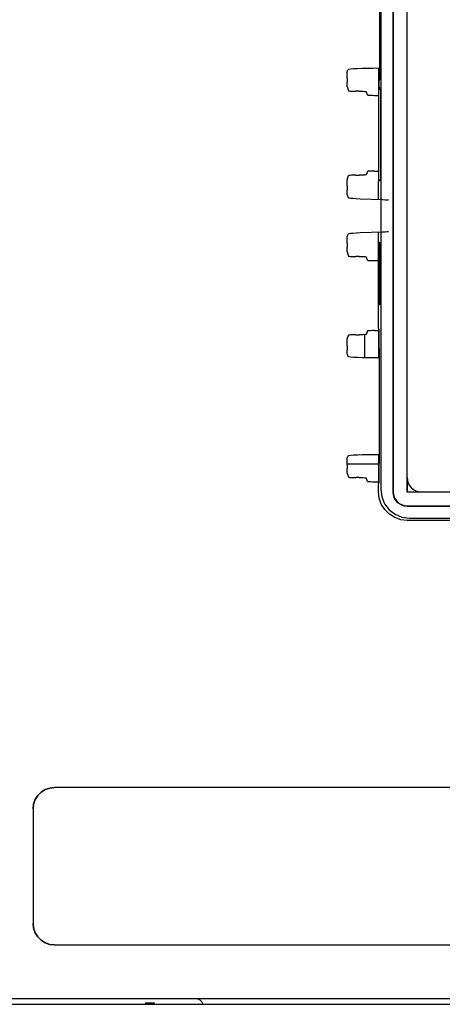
# Model space of a CAD drawing. Extents: x 31 to 410, y 34 to 287.
# Tile 16 of 34: x 99.55 to 102.5, y 170.53 to 177.41. Entities that reach past the tile are written whole.
import ezdxf

# ---------------------------------------------------------------- set-up
doc = ezdxf.new("R2010")
doc.units = 0
doc.header["$LTSCALE"] = 23.1
doc.layers.get('0').update_dxf_attribs({"linetype": 'CONTINUOUS'})
doc.layers.add('ALL_FEATURES', color=7, linetype='CONTINUOUS')

msp = doc.modelspace()

# ---------------------------------------------------------------- linework, layer by layer
at = {"color": 7, "linetype": 'CONTINUOUS'}
for p, q in [((101.9603, 175.2106), (101.9603, 175.0509)), ((102.0583, 174.3057), (101.8394, 174.3057))]:
    msp.add_line(p, q, dxfattribs=at)
at = {"layer": 'ALL_FEATURES', "color": 7, "linetype": 'CONTINUOUS'}
for p, q in [((102.0744, 182.696), (102.0744, 174.1281)), ((102.1583, 182.7121), (102.1583, 174.1121)), ((102.1609, 182.7121), (102.1609, 174.1121)), ((102.2575, 182.7129), (102.2575, 174.1112)), ((102.0665, 177.8314), (102.0665, 176.9927)), ((101.8401, 177.0478), (101.8445, 177.061)), ((102.0665, 177.0715), (102.0223, 177.0712)), ((102.0583, 177.0714), (102.0583, 176.9321)), ((102.0606, 177.0714), (102.0606, 176.9343)), ((101.8394, 177.0029), (101.8394, 176.9748)), ((102.0665, 176.9927), (102.0613, 176.9875)), ((102.0613, 176.9875), (102.0613, 176.9417)), ((101.8401, 176.9433), (101.8499, 176.9141)), ((101.9232, 176.9115), (101.8999, 176.9115)), ((101.9811, 176.8852), (101.9732, 176.9089)), ((102.0583, 176.9321), (102.0606, 176.9343)), ((102.0583, 176.9321), (102.0716, 176.9188)), ((102.0583, 176.932), (102.0622, 176.9282)), ((102.0601, 176.2813), (102.0601, 176.9302)), ((102.0606, 176.9343), (102.0716, 176.9235)), ((102.0613, 176.9417), (102.0716, 176.9314)), ((102.0622, 176.9282), (102.0716, 176.9188)), ((102.0716, 176.9314), (102.0716, 176.2927)), ((102.0311, 176.8827), (102.0601, 176.8827)), ((101.8401, 176.2928), (101.8499, 176.322)), ((101.8999, 176.3246), (101.9232, 176.3246)), ((101.9811, 176.3509), (101.9732, 176.3272)), ((102.0311, 176.3534), (102.0601, 176.3534)), ((102.0716, 176.2927), (102.0587, 176.2798)), ((101.8394, 176.2479), (101.8394, 176.2198)), ((102.0587, 176.1554), (102.0587, 176.2798)), ((101.8401, 176.1883), (101.8467, 176.1686)), ((101.9305, 176.1602), (102.0876, 176.1544)), ((101.8401, 175.8928), (101.8467, 175.9125)), ((102.0876, 175.9268), (101.9305, 175.9209)), ((102.0587, 175.254), (102.0587, 175.9257)), ((101.8394, 175.8479), (101.8394, 175.8198)), ((102.06, 175.8557), (102.0646, 175.8553)), ((102.06, 175.8557), (102.06, 175.4185)), ((102.0646, 175.8553), (102.0646, 175.4189)), ((101.8401, 175.7883), (101.8499, 175.7591)), ((101.9232, 175.7565), (101.8999, 175.7565)), ((101.9811, 175.7302), (101.9732, 175.7539)), ((102.0311, 175.7277), (102.0587, 175.7277)), ((102.0646, 175.4189), (102.06, 175.4185)), ((102.0587, 175.254), (102.0613, 175.2514)), ((101.8401, 175.1778), (101.8499, 175.207)), ((101.8999, 175.2096), (101.9232, 175.2096)), ((101.9811, 175.2359), (101.9732, 175.2122)), ((102.0311, 175.2384), (102.0601, 175.2384)), ((102.0583, 175.1921), (102.0613, 175.195)), ((102.0606, 175.1898), (102.0583, 175.1921)), ((102.0583, 175.1921), (102.0583, 175.0497)), ((102.0601, 175.1939), (102.0601, 175.2514)), ((102.0606, 175.1898), (102.0613, 175.1904)), ((102.0606, 175.1898), (102.0606, 175.0497)), ((102.0613, 175.2514), (102.0613, 175.1169)), ((101.8394, 175.1329), (101.8394, 175.1048)), ((102.0613, 175.1169), (102.0662, 175.1121)), ((101.8401, 175.0733), (101.8445, 175.0601)), ((102.0223, 175.0499), (102.0662, 175.0496)), ((102.0662, 174.3121), (102.0662, 175.1121)), ((101.8401, 174.3478), (101.8445, 174.361)), ((102.0662, 174.3715), (102.0223, 174.3712)), ((102.0583, 174.3714), (102.0583, 174.2321)), ((102.0606, 174.3714), (102.0606, 174.2343)), ((101.8394, 174.3029), (101.8394, 174.2748)), ((102.0613, 174.3072), (102.0662, 174.3121)), ((102.0613, 174.3072), (102.0613, 174.1727)), ((101.8401, 174.2433), (101.8499, 174.2141)), ((102.0583, 174.2321), (102.0606, 174.2343)), ((102.0583, 174.2321), (102.0613, 174.2291)), ((102.0583, 174.232), (102.0613, 174.2291)), ((102.0601, 174.1727), (102.0601, 174.2302)), ((102.0606, 174.2343), (102.0613, 174.2337)), ((101.9232, 174.2115), (101.8999, 174.2115)), ((101.9811, 174.1852), (101.9732, 174.2089)), ((102.0311, 174.1827), (102.0601, 174.1827)), ((102.0613, 174.1727), (102.0587, 174.1701)), ((102.0587, 174.1124), (102.0587, 174.1701)), ((102.2583, 174.2121), (102.2583, 174.1121)), ((102.2575, 174.1112), (102.2583, 174.1121)), ((102.2575, 174.1112), (107.8592, 174.1112)), ((102.2583, 174.1121), (102.3583, 174.1121)), ((102.2583, 174.0147), (107.8583, 174.0147)), ((102.2583, 174.0121), (107.8583, 174.0121)), ((103.5927, 173.9124), (102.2586, 173.9124)), ((102.2744, 173.9281), (107.8423, 173.9281)), ((103.0957, 172.0459), (99.795, 172.0459)), ((103.0954, 172.0456), (99.7953, 172.0456)), ((99.645, 171.8959), (99.645, 171.0952)), ((99.6453, 171.8956), (99.6453, 171.0955)), ((99.795, 170.9452), (103.0957, 170.9452)), ((99.7953, 170.9456), (103.0954, 170.9456)), ((90.7803, 170.5306), (111.7303, 170.5306)), ((91.8503, 170.5706), (108.8103, 170.5706)), ((100.4303, 170.5406), (100.4903, 170.5406)), ((100.4303, 170.5406), (100.4303, 170.5306)), ((100.4903, 170.5406), (100.4903, 170.5306))]:
    msp.add_line(p, q, dxfattribs=at)
for points in [[(101.8394, 177.0029), (101.8394, 177.0163), (101.8395, 177.0285), (101.8397, 177.0384), (101.8399, 177.045), (101.8401, 177.0478)], [(102.0223, 177.0712), (101.9822, 177.0707), (101.9446, 177.0699), (101.9113, 177.0686), (101.8836, 177.067), (101.8627, 177.0652), (101.8495, 177.0631), (101.8445, 177.061)], [(101.8401, 176.9433), (101.8399, 176.9461), (101.8397, 176.9527), (101.8395, 176.9626), (101.8394, 176.9748)], [(101.8499, 176.9141), (101.8525, 176.9133), (101.8597, 176.9125), (101.8708, 176.912), (101.8846, 176.9116), (101.8999, 176.9115)], [(101.9232, 176.9115), (101.9385, 176.9114), (101.9523, 176.911), (101.9633, 176.9104), (101.9705, 176.9097), (101.9732, 176.9089)], [(101.9811, 176.8852), (101.9837, 176.8844), (101.9909, 176.8837), (102.002, 176.8832), (102.0158, 176.8828), (102.0311, 176.8827)], [(101.8394, 176.2479), (101.8394, 176.2613), (101.8395, 176.2735), (101.8397, 176.2834), (101.8399, 176.29), (101.8401, 176.2928)], [(101.8999, 176.3246), (101.8846, 176.3245), (101.8708, 176.3241), (101.8597, 176.3236), (101.8525, 176.3228), (101.8499, 176.322)], [(101.9732, 176.3272), (101.9705, 176.3264), (101.9633, 176.3257), (101.9523, 176.3251), (101.9385, 176.3247), (101.9232, 176.3246)], [(102.0311, 176.3534), (102.0158, 176.3533), (102.002, 176.353), (101.9909, 176.3524), (101.9837, 176.3517), (101.9811, 176.3509)], [(101.8401, 176.1883), (101.8399, 176.1911), (101.8397, 176.1977), (101.8395, 176.2076), (101.8394, 176.2198)], [(101.8467, 176.1686), (101.8508, 176.1666), (101.8618, 176.1648), (101.8791, 176.163), (101.9023, 176.1615), (101.9305, 176.1602)], [(102.0876, 176.1544), (102.1048, 176.1535), (102.118, 176.1525), (102.1263, 176.1514), (102.1295, 176.1502)], [(101.8394, 175.8479), (101.8394, 175.8613), (101.8395, 175.8735), (101.8397, 175.8834), (101.8399, 175.89), (101.8401, 175.8928)], [(101.9305, 175.9209), (101.9023, 175.9196), (101.8791, 175.9181), (101.8618, 175.9163), (101.8508, 175.9145), (101.8467, 175.9125)], [(102.1295, 175.9309), (102.1263, 175.9297), (102.118, 175.9286), (102.1048, 175.9276), (102.0876, 175.9268)], [(101.8401, 175.7883), (101.8399, 175.7911), (101.8397, 175.7977), (101.8395, 175.8076), (101.8394, 175.8198)], [(101.8499, 175.7591), (101.8525, 175.7583), (101.8597, 175.7575), (101.8708, 175.757), (101.8846, 175.7566), (101.8999, 175.7565)], [(101.9232, 175.7565), (101.9385, 175.7564), (101.9523, 175.756), (101.9633, 175.7554), (101.9705, 175.7547), (101.9732, 175.7539)], [(101.9811, 175.7302), (101.9837, 175.7294), (101.9909, 175.7287), (102.002, 175.7282), (102.0158, 175.7278), (102.0311, 175.7277)], [(101.8999, 175.2096), (101.8846, 175.2095), (101.8708, 175.2091), (101.8597, 175.2086), (101.8525, 175.2078), (101.8499, 175.207)], [(101.9732, 175.2122), (101.9705, 175.2114), (101.9633, 175.2107), (101.9523, 175.2101), (101.9385, 175.2097), (101.9232, 175.2096)], [(102.0311, 175.2384), (102.0158, 175.2383), (102.002, 175.238), (101.9909, 175.2374), (101.9837, 175.2367), (101.9811, 175.2359)], [(101.8394, 175.1329), (101.8394, 175.1463), (101.8395, 175.1585), (101.8397, 175.1684), (101.8399, 175.175), (101.8401, 175.1778)], [(101.8401, 175.0733), (101.8399, 175.0761), (101.8397, 175.0827), (101.8395, 175.0926), (101.8394, 175.1048)], [(101.8445, 175.0601), (101.8495, 175.058), (101.8627, 175.056), (101.8836, 175.0541), (101.9113, 175.0525), (101.9446, 175.0512), (101.9822, 175.0504), (102.0223, 175.0499)], [(102.0223, 174.3712), (101.9822, 174.3707), (101.9446, 174.3699), (101.9113, 174.3686), (101.8836, 174.367), (101.8627, 174.3652), (101.8495, 174.3631), (101.8445, 174.361)], [(101.8394, 174.3029), (101.8394, 174.3163), (101.8395, 174.3285), (101.8397, 174.3384), (101.8399, 174.345), (101.8401, 174.3478)], [(101.8401, 174.2433), (101.8399, 174.2461), (101.8397, 174.2527), (101.8395, 174.2626), (101.8394, 174.2748)], [(101.8499, 174.2141), (101.8525, 174.2133), (101.8597, 174.2125), (101.8708, 174.212), (101.8846, 174.2116), (101.8999, 174.2115)], [(101.9232, 174.2115), (101.9385, 174.2114), (101.9523, 174.211), (101.9633, 174.2104), (101.9705, 174.2097), (101.9732, 174.2089)], [(101.9811, 174.1852), (101.9837, 174.1844), (101.9909, 174.1837), (102.002, 174.1832), (102.0158, 174.1828), (102.0311, 174.1827)], [(102.2586, 173.9124), (102.2151, 173.9172), (102.1728, 173.9318), (102.1344, 173.9557), (102.1022, 173.9878), (102.0782, 174.0263), (102.0635, 174.0687), (102.0587, 174.1124)], [(102.0744, 174.1281), (102.0812, 174.0763), (102.1012, 174.0281), (102.133, 173.9867), (102.1744, 173.9549), (102.2226, 173.9349), (102.2744, 173.9281)], [(99.645, 171.8959), (99.6487, 171.9293), (99.6598, 171.961), (99.6777, 171.9894), (99.7014, 172.0132), (99.7299, 172.0311), (99.7616, 172.0421), (99.795, 172.0459)], [(99.7953, 172.0456), (99.7619, 172.0418), (99.7302, 172.0307), (99.7018, 172.0128), (99.678, 171.9891), (99.6602, 171.9607), (99.6491, 171.929), (99.6453, 171.8956)], [(99.795, 170.9452), (99.7616, 170.949), (99.7299, 170.9601), (99.7014, 170.9779), (99.6777, 171.0017), (99.6598, 171.0301), (99.6487, 171.0618), (99.645, 171.0952)], [(99.6453, 171.0955), (99.6491, 171.0622), (99.6602, 171.0305), (99.678, 171.002), (99.7018, 170.9783), (99.7302, 170.9604), (99.7619, 170.9493), (99.7953, 170.9456)], [(100.7803, 170.5706), (100.7958, 170.5681), (100.8097, 170.561), (100.8208, 170.5499), (100.8279, 170.536), (100.8287, 170.5306)]]:
    msp.add_lwpolyline(points, dxfattribs=at)
for centre, radius in [((102.3583, 174.2121), 0.1), ((102.2583, 174.1121), 0.1), ((102.2583, 174.1121), 0.0974)]:
    msp.add_arc(centre, radius, 180, 270, dxfattribs=at)

doc.saveas('drawing.dxf')
